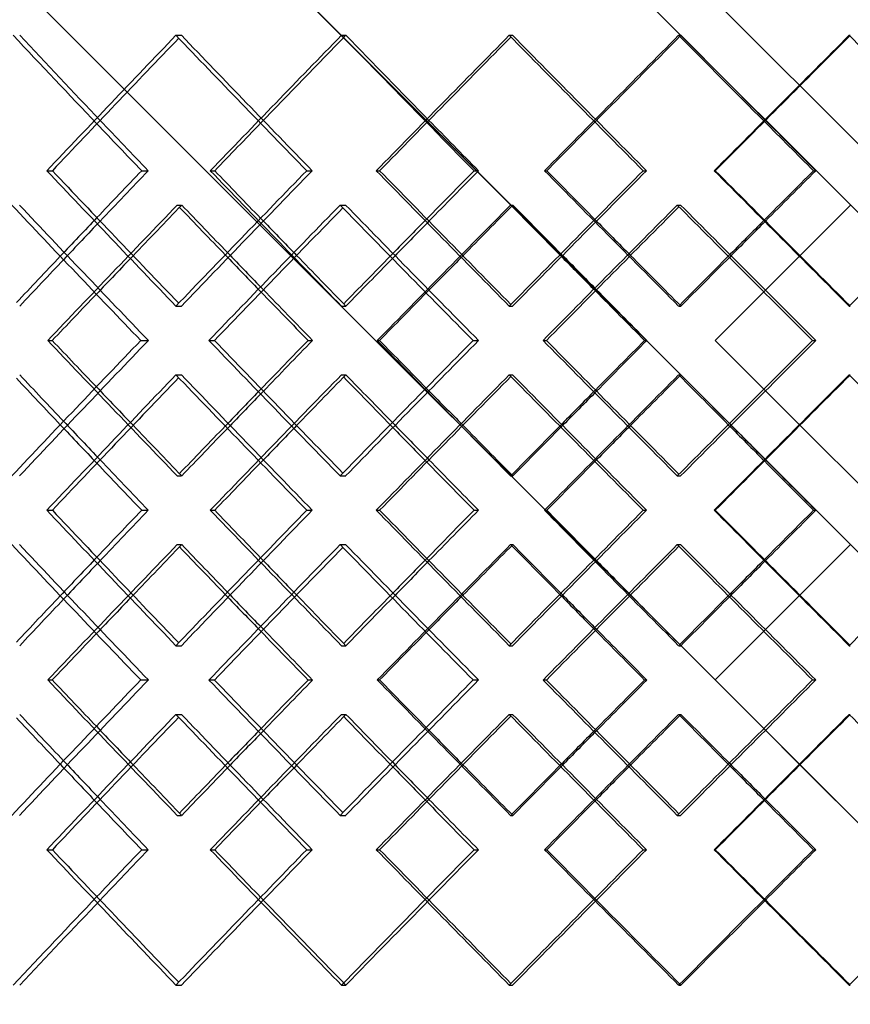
# Model space of a CAD drawing. Header units: millimetres. Extents: x -575 to 575, y -439 to 445.
# Tile 8 of 20: x -128 to -22, y -60 to 66. Entities that reach past the tile are written whole.
import ezdxf

# ---------------------------------------------------------------- set-up
doc = ezdxf.new("R2010")
doc.units = ezdxf.units.MM
doc.layers.add('HIDDEN', color=7, linetype='Continuous')
doc.layers.add('THICK', color=7, linetype='Continuous')

msp = doc.modelspace()

# ---------------------------------------------------------------- linework, layer by layer
at = {"layer": 'HIDDEN'}
for p, q in [((-108.11, 64.1), (-107.41, 64.1)), ((-86.92, 64.1), (-86.35, 64.1)), ((-65.44, 64.1), (-65.01, 64.1)), ((-43.74, 64.1), (-43.46, 64.1)), ((-21.91, 64.1), (-21.77, 64.1)), ((-103.72, 46.77), (-103.15, 46.77)), ((-91.37, 46.77), (-90.66, 46.77)), ((-60.92, 46.77), (-60.64, 46.77)), ((-48.29, 46.77), (-47.86, 46.77)), ((-107.95, 42.37), (-107.38, 42.37)), ((-87.09, 42.37), (-86.38, 42.37)), ((-65.27, 42.37), (-64.98, 42.37)), ((-43.92, 42.37), (-43.49, 42.37)), ((-32.84, 31.26), (-28.21, 35.89)), ((-108.11, 29.43), (-107.41, 29.43)), ((-86.92, 29.43), (-86.35, 29.43)), ((-65.44, 29.43), (-65.01, 29.43)), ((-43.74, 29.43), (-43.46, 29.43)), ((-21.91, 29.43), (-21.77, 29.43)), ((-124.52, 25.03), (-123.95, 25.03)), ((-112.62, 25.03), (-111.64, 25.03)), ((-82.33, 25.03), (-82.05, 25.03)), ((-70.07, 25.03), (-69.36, 25.03)), ((-39.07, 25.03), (-39.07, 25.03)), ((-26.6, 25.03), (-26.17, 25.03)), ((-108.11, 20.64), (-107.41, 20.64)), ((-86.92, 20.64), (-86.35, 20.64)), ((-65.44, 20.64), (-65.01, 20.64)), ((-43.74, 20.64), (-43.46, 20.64)), ((-21.91, 20.64), (-21.77, 20.64)), ((-28.21, 14.18), (-32.84, 18.8)), ((-107.95, 7.7), (-107.38, 7.7)), ((-87.09, 7.7), (-86.38, 7.7)), ((-65.27, 7.7), (-64.98, 7.7)), ((-43.92, 7.7), (-43.49, 7.7)), ((-103.72, 3.3), (-103.15, 3.3)), ((-91.37, 3.3), (-90.66, 3.3)), ((-60.92, 3.3), (-60.64, 3.3)), ((-48.29, 3.3), (-47.86, 3.3)), ((-107.95, -1.1), (-107.38, -1.1)), ((-87.09, -1.1), (-86.38, -1.1)), ((-65.27, -1.1), (-64.98, -1.1)), ((-43.92, -1.1), (-43.49, -1.1)), ((-32.84, -12.2), (-28.21, -7.58)), ((-108.11, -14.04), (-107.41, -14.04)), ((-86.92, -14.04), (-86.35, -14.04)), ((-65.44, -14.04), (-65.01, -14.04)), ((-43.74, -14.04), (-43.46, -14.04)), ((-21.91, -14.04), (-21.77, -14.04)), ((-124.52, -18.43), (-123.95, -18.43)), ((-112.62, -18.43), (-111.64, -18.43)), ((-82.33, -18.43), (-82.05, -18.43)), ((-70.07, -18.43), (-69.36, -18.43)), ((-39.07, -18.43), (-39.07, -18.43)), ((-26.6, -18.43), (-26.17, -18.43)), ((-108.11, -22.83), (-107.41, -22.83)), ((-86.92, -22.83), (-86.35, -22.83)), ((-65.44, -22.83), (-65.01, -22.83)), ((-43.74, -22.83), (-43.46, -22.83)), ((-21.91, -22.83), (-21.77, -22.83)), ((-28.21, -29.29), (-32.84, -24.66)), ((-107.95, -35.77), (-107.38, -35.77)), ((-87.09, -35.77), (-86.38, -35.77)), ((-65.27, -35.77), (-64.98, -35.77)), ((-43.92, -35.77), (-43.49, -35.77)), ((-103.72, -40.17), (-103.15, -40.17)), ((-91.37, -40.17), (-90.66, -40.17)), ((-60.92, -40.17), (-60.64, -40.17)), ((-48.29, -40.17), (-47.86, -40.17)), ((-108.11, -57.5), (-107.41, -57.5)), ((-86.92, -57.5), (-86.35, -57.5)), ((-65.44, -57.5), (-65.01, -57.5)), ((-43.74, -57.5), (-43.46, -57.5)), ((-21.91, -57.5), (-21.77, -57.5))]:
    msp.add_line(p, q, dxfattribs=at)
for centre, major_axis, ratio, start_param, end_param in [((0, 64.1), (-378.13, 378.13), 0.173057, 1.399437, 1.428962), ((0, 64.1), (-375.67, 375.67), 0.173057, 1.399437, 1.427997), ((0, 64.1), (-377.37, 377.37), 0.143778, 1.427997, 1.473486), ((0, 64.1), (-381.25, -381.25), 0.114739, -1.456557, -1.411364), ((0, 64.1), (-378.76, -378.76), 0.114739, -1.456557, -1.427041), ((0, 64.1), (-381.25, 381.25), 0.114739, 1.456557, 1.485684), ((0, 64.1), (-378.76, 378.76), 0.114739, 1.456557, 1.485117), ((0, 64.1), (-379.85, 379.85), 0.08589, 1.485117, 1.530606), ((0, 64.1), (-383.12, -383.12), 0.057182, -1.513676, -1.468483), ((0, 64.1), (-380.63, -380.63), 0.057182, -1.513676, -1.484551), ((0, 64.1), (-383.12, 383.12), 0.057182, 1.513676, 1.542423), ((0, 64.1), (-380.63, 380.63), 0.057182, 1.513676, 1.542236), ((0, 29.43), (-377.37, -377.37), 0.143778, -1.473486, -1.427997), ((0, 29.43), (-381.25, 381.25), 0.114739, 1.411364, 1.456557), ((0, 29.43), (-379.85, -379.85), 0.08589, -1.530606, -1.485117), ((0, 29.43), (-383.12, 383.12), 0.057182, 1.468483, 1.513676), ((0, 64.1), (-373.66, 373.66), 0.202626, 1.427913, 1.473536), ((0, 64.1), (-381.25, -381.25), 0.114739, -1.399892, -1.354568), ((0, 64.1), (-377.37, 377.37), 0.143778, 1.485033, 1.530656), ((0, 64.1), (-383.12, -383.12), 0.057182, -1.457012, -1.411688), ((0, 64.1), (-379.85, 379.85), 0.08589, 1.542153, 1.587776), ((0, 29.43), (-378.13, -378.13), 0.173057, -1.428962, -1.416088), ((0, 29.43), (-378.76, 378.76), 0.114739, 1.427041, 1.439533), ((0, 29.43), (-381.25, -381.25), 0.114739, -1.485684, -1.473208), ((0, 29.43), (-380.63, 380.63), 0.057182, 1.484551, 1.496653), ((0, 29.43), (-383.12, -383.12), 0.057182, -1.542423, -1.530328), ((0, 29.43), (-375.67, -375.67), 0.173057, -1.427997, -1.415036), ((0, 29.43), (-378.76, -378.76), 0.114739, -1.485117, -1.472559), ((0, 29.43), (-380.63, -380.63), 0.057182, -1.542236, -1.530062), ((0, 64.1), (-378.76, -378.76), 0.114739, -1.382488, -1.36953), ((0, 20.64), (-381.25, 381.25), 0.114739, 1.416535, 1.428946), ((0, 20.64), (-378.76, 378.76), 0.114739, 1.415502, 1.427997), ((0, 64.1), (-380.63, -380.63), 0.057182, -1.439608, -1.427051), ((0, 20.64), (-383.12, 383.12), 0.057182, 1.473655, 1.485678), ((0, 20.64), (-380.63, 380.63), 0.057182, 1.473014, 1.485117), ((0, -14.04), (-373.66, -373.66), 0.202626, -1.473536, -1.427913), ((0, -14.04), (-381.25, 381.25), 0.114739, 1.354568, 1.399892), ((0, -14.04), (-377.37, -377.37), 0.143778, -1.530656, -1.485033), ((0, -14.04), (-383.12, 383.12), 0.057182, 1.411688, 1.457012), ((0, -14.04), (-379.85, -379.85), 0.08589, -1.587776, -1.542153), ((0, 20.64), (-377.37, 377.37), 0.143778, 1.427997, 1.473486), ((0, 20.64), (-381.25, -381.25), 0.114739, -1.456557, -1.411364), ((0, 20.64), (-379.85, 379.85), 0.08589, 1.485117, 1.530606), ((0, 20.64), (-383.12, -383.12), 0.057182, -1.513676, -1.468483), ((0, -14.04), (-378.76, 378.76), 0.114739, 1.36953, 1.382488), ((0, -14.04), (-380.63, 380.63), 0.057182, 1.427051, 1.439608), ((0, 29.43), (-381.25, -381.25), 0.114739, -1.428946, -1.416535), ((0, 29.43), (-378.76, -378.76), 0.114739, -1.427997, -1.415502), ((0, 29.43), (-383.12, -383.12), 0.057182, -1.485678, -1.473655), ((0, 29.43), (-380.63, -380.63), 0.057182, -1.485117, -1.473014), ((0, 20.64), (-378.13, 378.13), 0.173057, 1.416088, 1.428962), ((0, 20.64), (-375.67, 375.67), 0.173057, 1.415036, 1.427997), ((0, 20.64), (-378.76, -378.76), 0.114739, -1.439533, -1.427041), ((0, 20.64), (-381.25, 381.25), 0.114739, 1.473208, 1.485684), ((0, 20.64), (-378.76, 378.76), 0.114739, 1.472559, 1.485117), ((0, 20.64), (-380.63, -380.63), 0.057182, -1.496653, -1.484551), ((0, 20.64), (-383.12, 383.12), 0.057182, 1.530328, 1.542423), ((0, 20.64), (-380.63, 380.63), 0.057182, 1.530062, 1.542236), ((0, -14.04), (-377.37, -377.37), 0.143778, -1.473486, -1.427997), ((0, -14.04), (-381.25, 381.25), 0.114739, 1.411364, 1.456557), ((0, -14.04), (-379.85, -379.85), 0.08589, -1.530606, -1.485117), ((0, -14.04), (-383.12, 383.12), 0.057182, 1.468483, 1.513676), ((0, 20.64), (-373.66, 373.66), 0.202626, 1.427913, 1.473536), ((0, 20.64), (-381.25, -381.25), 0.114739, -1.399892, -1.354568), ((0, 20.64), (-377.37, 377.37), 0.143778, 1.485033, 1.530656), ((0, 20.64), (-383.12, -383.12), 0.057182, -1.457012, -1.411688), ((0, 20.64), (-379.85, 379.85), 0.08589, 1.542153, 1.587776), ((0, -14.04), (-378.13, -378.13), 0.173057, -1.428962, -1.416088), ((0, -14.04), (-375.67, -375.67), 0.173057, -1.427997, -1.415036), ((0, -14.04), (-378.76, 378.76), 0.114739, 1.427041, 1.439533), ((0, -14.04), (-381.25, -381.25), 0.114739, -1.485684, -1.473208), ((0, -14.04), (-378.76, -378.76), 0.114739, -1.485117, -1.472559), ((0, -14.04), (-380.63, 380.63), 0.057182, 1.484551, 1.496653), ((0, -14.04), (-383.12, -383.12), 0.057182, -1.542423, -1.530328), ((0, -14.04), (-380.63, -380.63), 0.057182, -1.542236, -1.530062), ((0, -22.83), (-381.25, 381.25), 0.114739, 1.416535, 1.428946), ((0, -22.83), (-378.76, 378.76), 0.114739, 1.415502, 1.427997), ((0, -22.83), (-383.12, 383.12), 0.057182, 1.473655, 1.485678), ((0, -22.83), (-380.63, 380.63), 0.057182, 1.473014, 1.485117), ((0, 20.64), (-378.76, -378.76), 0.114739, -1.382488, -1.36953), ((0, 20.64), (-380.63, -380.63), 0.057182, -1.439608, -1.427051), ((0, -57.5), (-373.66, -373.66), 0.202626, -1.473536, -1.427913), ((0, -57.5), (-381.25, 381.25), 0.114739, 1.354568, 1.399892), ((0, -57.5), (-377.37, -377.37), 0.143778, -1.530656, -1.485033), ((0, -57.5), (-383.12, 383.12), 0.057182, 1.411688, 1.457012), ((0, -57.5), (-379.85, -379.85), 0.08589, -1.587776, -1.542153), ((0, -22.83), (-377.37, 377.37), 0.143778, 1.427997, 1.473486), ((0, -22.83), (-381.25, -381.25), 0.114739, -1.456557, -1.411364), ((0, -22.83), (-379.85, 379.85), 0.08589, 1.485117, 1.530606), ((0, -22.83), (-383.12, -383.12), 0.057182, -1.513676, -1.468483), ((0, -57.5), (-378.76, 378.76), 0.114739, 1.36953, 1.382488), ((0, -14.04), (-381.25, -381.25), 0.114739, -1.428946, -1.416535), ((0, -14.04), (-378.76, -378.76), 0.114739, -1.427997, -1.415502), ((0, -57.5), (-380.63, 380.63), 0.057182, 1.427051, 1.439608), ((0, -14.04), (-383.12, -383.12), 0.057182, -1.485678, -1.473655), ((0, -14.04), (-380.63, -380.63), 0.057182, -1.485117, -1.473014), ((0, -22.83), (-375.67, 375.67), 0.173057, 1.415036, 1.427997), ((0, -22.83), (-378.76, 378.76), 0.114739, 1.472559, 1.485117), ((0, -22.83), (-378.13, 378.13), 0.173057, 1.416088, 1.428962), ((0, -22.83), (-378.76, -378.76), 0.114739, -1.439533, -1.427041), ((0, -22.83), (-381.25, 381.25), 0.114739, 1.473208, 1.485684), ((0, -22.83), (-380.63, -380.63), 0.057182, -1.496653, -1.484551), ((0, -22.83), (-383.12, 383.12), 0.057182, 1.530328, 1.542423), ((0, -22.83), (-380.63, 380.63), 0.057182, 1.530062, 1.542236), ((0, -57.5), (-377.37, -377.37), 0.143778, -1.473486, -1.427997), ((0, -57.5), (-381.25, 381.25), 0.114739, 1.411364, 1.456557), ((0, -57.5), (-379.85, -379.85), 0.08589, -1.530606, -1.485117), ((0, -57.5), (-383.12, 383.12), 0.057182, 1.468483, 1.513676), ((0, -57.5), (-378.13, -378.13), 0.173057, -1.428962, -1.399437), ((0, -57.5), (-375.67, -375.67), 0.173057, -1.427997, -1.399437), ((0, -57.5), (-378.76, 378.76), 0.114739, 1.427041, 1.456557), ((0, -57.5), (-381.25, -381.25), 0.114739, -1.485684, -1.456557), ((0, -57.5), (-378.76, -378.76), 0.114739, -1.485117, -1.456557), ((0, -57.5), (-380.63, 380.63), 0.057182, 1.484551, 1.513676), ((0, -57.5), (-383.12, -383.12), 0.057182, -1.542423, -1.513676), ((0, -57.5), (-380.63, -380.63), 0.057182, -1.542236, -1.513676)]:
    msp.add_ellipse(centre, major_axis=major_axis, ratio=ratio, start_param=start_param, end_param=end_param, dxfattribs=at)
at = {"layer": 'THICK'}
for p, q in [((-381.25, 410.68), (0, 29.43)), ((-381.25, 401.89), (381.25, -360.61)), ((-381.25, 358.42), (6.39, -29.22)), ((-381.25, 358.42), (17.34, -40.17)), ((-381.25, 358.42), (-15.35, -7.48)), ((-381.25, 323.75), (381.25, -438.75)), ((-124.64, 46.77), (-123.93, 46.77)), ((-112.5, 46.77), (-111.66, 46.77)), ((-82.45, 46.77), (-82.03, 46.77)), ((-69.94, 46.77), (-69.38, 46.77)), ((-39.19, 46.77), (-39.05, 46.77)), ((-26.48, 46.77), (-26.19, 46.77)), ((-28.21, 35.89), (-21.73, 42.37)), ((-39.07, 25.03), (-32.84, 31.26)), ((-103.89, 25.03), (-103.19, 25.03)), ((-91.19, 25.03), (-90.63, 25.03)), ((-61.1, 25.03), (-60.68, 25.03)), ((-48.11, 25.03), (-47.82, 25.03)), ((-32.84, 18.8), (-39.07, 25.03)), ((-28.21, 14.18), (381.25, -395.29)), ((-124.64, 3.3), (-123.93, 3.3)), ((-112.5, 3.3), (-111.66, 3.3)), ((-82.45, 3.3), (-82.03, 3.3)), ((-69.94, 3.3), (-69.38, 3.3)), ((-39.19, 3.3), (-39.05, 3.3)), ((-26.48, 3.3), (-26.19, 3.3)), ((-28.21, -7.58), (-21.73, -1.1)), ((-39.07, -18.43), (-32.84, -12.2)), ((-103.89, -18.43), (-103.19, -18.43)), ((-91.19, -18.43), (-90.63, -18.43)), ((-61.1, -18.43), (-60.68, -18.43)), ((-48.11, -18.43), (-47.82, -18.43)), ((-32.84, -24.66), (-39.07, -18.43)), ((-28.21, -29.29), (381.25, -438.75)), ((-124.64, -40.17), (-123.93, -40.17)), ((-112.5, -40.17), (-111.66, -40.17)), ((-82.45, -40.17), (-82.03, -40.17)), ((-69.94, -40.17), (-69.38, -40.17)), ((-39.19, -40.17), (-39.05, -40.17)), ((-26.48, -40.17), (-26.19, -40.17))]:
    msp.add_line(p, q, dxfattribs=at)
for centre, major_axis, ratio, start_param, end_param in [((0, 64.1), (-379.84, -379.84), 0.143778, -1.427997, -1.382804), ((0, 64.1), (-377.37, -377.37), 0.143778, -1.427034, -1.382507), ((0, 64.1), (-379.84, 379.84), 0.143778, 1.427997, 1.47319), ((0, 64.1), (-382.34, -382.34), 0.08589, -1.485117, -1.439923), ((0, 64.1), (-379.85, -379.85), 0.08589, -1.484548, -1.439627), ((0, 64.1), (-382.34, 382.34), 0.08589, 1.485117, 1.53031), ((0, 64.1), (-383.59, -383.59), 0.028568, -1.542236, -1.497043), ((0, 64.1), (-381.09, -381.09), 0.028568, -1.542049, -1.496747), ((0, 64.1), (-383.59, 383.59), 0.028568, 1.542236, 1.587429), ((0, 64.1), (-375.67, 375.67), 0.173057, 1.427997, 1.444926), ((0, 64.1), (-378.76, 378.76), 0.114739, 1.485117, 1.502046), ((0, 64.1), (-380.63, -380.63), 0.057182, -1.484551, -1.468187), ((0, 64.1), (-383.12, 383.12), 0.057182, 1.542423, 1.55887), ((0, 64.1), (-380.63, 380.63), 0.057182, 1.542236, 1.559166), ((0, 64.1), (-378.13, 378.13), 0.173057, 1.428962, 1.44463), ((0, 64.1), (-378.76, -378.76), 0.114739, -1.427041, -1.411067), ((0, 64.1), (-381.25, 381.25), 0.114739, 1.485684, 1.50175), ((0, 29.43), (-379.84, 379.84), 0.143778, 1.382804, 1.427997), ((0, 29.43), (-377.37, 377.37), 0.143778, 1.382507, 1.427034), ((0, 29.43), (-378.13, -378.13), 0.173057, -1.44463, -1.428962), ((0, 29.43), (-375.67, -375.67), 0.173057, -1.444926, -1.427997), ((0, 29.43), (-379.84, -379.84), 0.143778, -1.47319, -1.427997), ((0, 29.43), (-378.76, 378.76), 0.114739, 1.411067, 1.427041), ((0, 29.43), (-382.34, 382.34), 0.08589, 1.439923, 1.485117), ((0, 29.43), (-379.85, 379.85), 0.08589, 1.439627, 1.484548), ((0, 29.43), (-381.25, -381.25), 0.114739, -1.50175, -1.485684), ((0, 29.43), (-378.76, -378.76), 0.114739, -1.502046, -1.485117), ((0, 29.43), (-382.34, -382.34), 0.08589, -1.53031, -1.485117), ((0, 29.43), (-380.63, 380.63), 0.057182, 1.468187, 1.484551), ((0, 29.43), (-383.59, 383.59), 0.028568, 1.497043, 1.542236), ((0, 29.43), (-381.09, 381.09), 0.028568, 1.496747, 1.542049), ((0, 29.43), (-383.12, -383.12), 0.057182, -1.55887, -1.542423), ((0, 29.43), (-380.63, -380.63), 0.057182, -1.559166, -1.542236), ((0, 29.43), (-383.59, -383.59), 0.028568, -1.587429, -1.542236), ((0, 64.1), (-376.11, 376.11), 0.202626, 1.427541, 1.472865), ((0, 64.1), (-378.76, -378.76), 0.114739, -1.39952, -1.382488), ((0, 20.64), (-381.25, 381.25), 0.114739, 1.400662, 1.416535), ((0, 20.64), (-378.76, 378.76), 0.114739, 1.39952, 1.415502), ((0, 20.64), (-379.84, -379.84), 0.143778, -1.484661, -1.439453), ((0, 20.64), (-377.37, -377.37), 0.143778, -1.484083, -1.439528), ((0, 64.1), (-379.84, 379.84), 0.143778, 1.484661, 1.529985), ((0, 64.1), (-380.63, -380.63), 0.057182, -1.45664, -1.439608), ((0, 20.64), (-383.12, 383.12), 0.057182, 1.457389, 1.473655), ((0, 20.64), (-380.63, 380.63), 0.057182, 1.45664, 1.473014), ((0, 20.64), (-382.34, -382.34), 0.08589, -1.541781, -1.496573), ((0, 20.64), (-379.85, -379.85), 0.08589, -1.541589, -1.496648), ((0, 64.1), (-382.34, 382.34), 0.08589, 1.541781, 1.587105), ((0, 29.43), (-378.13, -378.13), 0.173057, -1.416088, -1.400599), ((0, 29.43), (-375.67, -375.67), 0.173057, -1.415036, -1.399437), ((0, 29.43), (-378.76, 378.76), 0.114739, 1.439533, 1.456557), ((0, 29.43), (-381.25, -381.25), 0.114739, -1.473208, -1.457314), ((0, 29.43), (-378.76, -378.76), 0.114739, -1.472559, -1.456557), ((0, 29.43), (-380.63, 380.63), 0.057182, 1.496653, 1.513676), ((0, 29.43), (-383.12, -383.12), 0.057182, -1.530328, -1.51405), ((0, 29.43), (-380.63, -380.63), 0.057182, -1.530062, -1.513676), ((0, 20.64), (-378.76, 378.76), 0.114739, 1.427997, 1.445025), ((0, 20.64), (-380.63, 380.63), 0.057182, 1.485117, 1.502145), ((0, 64.1), (-378.76, -378.76), 0.114739, -1.36953, -1.353897), ((0, 20.64), (-381.25, 381.25), 0.114739, 1.428946, 1.4451), ((0, 64.1), (-380.63, -380.63), 0.057182, -1.427051, -1.411017), ((0, 20.64), (-383.12, 383.12), 0.057182, 1.485678, 1.50222), ((0, -14.04), (-376.11, -376.11), 0.202626, -1.472865, -1.427541), ((0, -14.04), (-378.76, 378.76), 0.114739, 1.353897, 1.36953), ((0, 29.43), (-379.84, 379.84), 0.143778, 1.439453, 1.484661), ((0, 29.43), (-377.37, 377.37), 0.143778, 1.439528, 1.484083), ((0, 29.43), (-381.25, -381.25), 0.114739, -1.4451, -1.428946), ((0, 29.43), (-378.76, -378.76), 0.114739, -1.445025, -1.427997), ((0, -14.04), (-379.84, -379.84), 0.143778, -1.529985, -1.484661), ((0, -14.04), (-380.63, 380.63), 0.057182, 1.411017, 1.427051), ((0, 29.43), (-382.34, 382.34), 0.08589, 1.496573, 1.541781), ((0, 29.43), (-379.85, 379.85), 0.08589, 1.496648, 1.541589), ((0, 29.43), (-383.12, -383.12), 0.057182, -1.50222, -1.485678), ((0, 29.43), (-380.63, -380.63), 0.057182, -1.502145, -1.485117), ((0, -14.04), (-382.34, -382.34), 0.08589, -1.587105, -1.541781), ((0, 20.64), (-378.13, 378.13), 0.173057, 1.400599, 1.416088), ((0, 20.64), (-375.67, 375.67), 0.173057, 1.399437, 1.415036), ((0, 20.64), (-379.84, -379.84), 0.143778, -1.427997, -1.382804), ((0, 20.64), (-377.37, -377.37), 0.143778, -1.427034, -1.382507), ((0, 20.64), (-379.84, 379.84), 0.143778, 1.427997, 1.47319), ((0, 20.64), (-378.76, -378.76), 0.114739, -1.456557, -1.439533), ((0, 20.64), (-381.25, 381.25), 0.114739, 1.457314, 1.473208), ((0, 20.64), (-378.76, 378.76), 0.114739, 1.456557, 1.472559), ((0, 20.64), (-382.34, -382.34), 0.08589, -1.485117, -1.439923), ((0, 20.64), (-379.85, -379.85), 0.08589, -1.484548, -1.439627), ((0, 20.64), (-382.34, 382.34), 0.08589, 1.485117, 1.53031), ((0, 20.64), (-380.63, -380.63), 0.057182, -1.513676, -1.496653), ((0, 20.64), (-383.12, 383.12), 0.057182, 1.51405, 1.530328), ((0, 20.64), (-380.63, 380.63), 0.057182, 1.513676, 1.530062), ((0, 20.64), (-383.59, -383.59), 0.028568, -1.542236, -1.497043), ((0, 20.64), (-381.09, -381.09), 0.028568, -1.542049, -1.496747), ((0, 20.64), (-383.59, 383.59), 0.028568, 1.542236, 1.587429), ((0, -14.04), (-378.76, 378.76), 0.114739, 1.382488, 1.39952), ((0, 29.43), (-381.25, -381.25), 0.114739, -1.416535, -1.400662), ((0, -14.04), (-380.63, 380.63), 0.057182, 1.439608, 1.45664), ((0, 29.43), (-383.12, -383.12), 0.057182, -1.473655, -1.457389), ((0, 29.43), (-380.63, -380.63), 0.057182, -1.473014, -1.45664), ((0, 29.43), (-378.76, -378.76), 0.114739, -1.415502, -1.39952), ((0, 20.64), (-378.13, 378.13), 0.173057, 1.428962, 1.44463), ((0, 20.64), (-375.67, 375.67), 0.173057, 1.427997, 1.444926), ((0, 20.64), (-378.76, -378.76), 0.114739, -1.427041, -1.411067), ((0, 20.64), (-381.25, 381.25), 0.114739, 1.485684, 1.50175), ((0, 20.64), (-378.76, 378.76), 0.114739, 1.485117, 1.502046), ((0, 20.64), (-380.63, -380.63), 0.057182, -1.484551, -1.468187), ((0, 20.64), (-383.12, 383.12), 0.057182, 1.542423, 1.55887), ((0, 20.64), (-380.63, 380.63), 0.057182, 1.542236, 1.559166), ((0, -14.04), (-379.84, 379.84), 0.143778, 1.382804, 1.427997), ((0, -14.04), (-377.37, 377.37), 0.143778, 1.382507, 1.427034), ((0, -14.04), (-378.13, -378.13), 0.173057, -1.44463, -1.428962), ((0, -14.04), (-375.67, -375.67), 0.173057, -1.444926, -1.427997), ((0, -14.04), (-379.84, -379.84), 0.143778, -1.47319, -1.427997), ((0, -14.04), (-378.76, 378.76), 0.114739, 1.411067, 1.427041), ((0, -14.04), (-382.34, 382.34), 0.08589, 1.439923, 1.485117), ((0, -14.04), (-379.85, 379.85), 0.08589, 1.439627, 1.484548), ((0, -14.04), (-381.25, -381.25), 0.114739, -1.50175, -1.485684), ((0, -14.04), (-378.76, -378.76), 0.114739, -1.502046, -1.485117), ((0, -14.04), (-382.34, -382.34), 0.08589, -1.53031, -1.485117), ((0, -14.04), (-380.63, 380.63), 0.057182, 1.468187, 1.484551), ((0, -14.04), (-383.59, 383.59), 0.028568, 1.497043, 1.542236), ((0, -14.04), (-381.09, 381.09), 0.028568, 1.496747, 1.542049), ((0, -14.04), (-383.12, -383.12), 0.057182, -1.55887, -1.542423), ((0, -14.04), (-380.63, -380.63), 0.057182, -1.559166, -1.542236), ((0, -14.04), (-383.59, -383.59), 0.028568, -1.587429, -1.542236), ((0, 20.64), (-376.11, 376.11), 0.202626, 1.427541, 1.472865), ((0, 20.64), (-378.76, -378.76), 0.114739, -1.39952, -1.382488), ((0, -22.83), (-378.76, 378.76), 0.114739, 1.39952, 1.415502), ((0, -22.83), (-379.84, -379.84), 0.143778, -1.484661, -1.439453), ((0, 20.64), (-379.84, 379.84), 0.143778, 1.484661, 1.529985), ((0, 20.64), (-380.63, -380.63), 0.057182, -1.45664, -1.439608), ((0, -22.83), (-383.12, 383.12), 0.057182, 1.457389, 1.473655), ((0, -22.83), (-380.63, 380.63), 0.057182, 1.45664, 1.473014), ((0, -22.83), (-382.34, -382.34), 0.08589, -1.541781, -1.496573), ((0, 20.64), (-382.34, 382.34), 0.08589, 1.541781, 1.587105), ((0, -22.83), (-381.25, 381.25), 0.114739, 1.400662, 1.416535), ((0, -22.83), (-377.37, -377.37), 0.143778, -1.484083, -1.439528), ((0, -22.83), (-379.85, -379.85), 0.08589, -1.541589, -1.496648), ((0, -14.04), (-378.76, 378.76), 0.114739, 1.439533, 1.456557), ((0, -14.04), (-380.63, 380.63), 0.057182, 1.496653, 1.513676), ((0, -14.04), (-378.13, -378.13), 0.173057, -1.416088, -1.400599), ((0, -14.04), (-375.67, -375.67), 0.173057, -1.415036, -1.399437), ((0, -14.04), (-381.25, -381.25), 0.114739, -1.473208, -1.457314), ((0, -14.04), (-378.76, -378.76), 0.114739, -1.472559, -1.456557), ((0, -14.04), (-383.12, -383.12), 0.057182, -1.530328, -1.51405), ((0, -14.04), (-380.63, -380.63), 0.057182, -1.530062, -1.513676), ((0, 20.64), (-378.76, -378.76), 0.114739, -1.36953, -1.353897), ((0, -22.83), (-381.25, 381.25), 0.114739, 1.428946, 1.4451), ((0, -22.83), (-378.76, 378.76), 0.114739, 1.427997, 1.445025), ((0, 20.64), (-380.63, -380.63), 0.057182, -1.427051, -1.411017), ((0, -22.83), (-383.12, 383.12), 0.057182, 1.485678, 1.50222), ((0, -22.83), (-380.63, 380.63), 0.057182, 1.485117, 1.502145), ((0, -57.5), (-376.11, -376.11), 0.202626, -1.472865, -1.427541), ((0, -57.5), (-378.76, 378.76), 0.114739, 1.353897, 1.36953), ((0, -14.04), (-379.84, 379.84), 0.143778, 1.439453, 1.484661), ((0, -14.04), (-377.37, 377.37), 0.143778, 1.439528, 1.484083), ((0, -14.04), (-381.25, -381.25), 0.114739, -1.4451, -1.428946), ((0, -14.04), (-378.76, -378.76), 0.114739, -1.445025, -1.427997), ((0, -57.5), (-379.84, -379.84), 0.143778, -1.529985, -1.484661), ((0, -57.5), (-380.63, 380.63), 0.057182, 1.411017, 1.427051), ((0, -14.04), (-382.34, 382.34), 0.08589, 1.496573, 1.541781), ((0, -14.04), (-379.85, 379.85), 0.08589, 1.496648, 1.541589), ((0, -14.04), (-383.12, -383.12), 0.057182, -1.50222, -1.485678), ((0, -14.04), (-380.63, -380.63), 0.057182, -1.502145, -1.485117), ((0, -57.5), (-382.34, -382.34), 0.08589, -1.587105, -1.541781), ((0, -22.83), (-378.13, 378.13), 0.173057, 1.400599, 1.416088), ((0, -22.83), (-375.67, 375.67), 0.173057, 1.399437, 1.415036), ((0, -22.83), (-379.84, -379.84), 0.143778, -1.427997, -1.382804), ((0, -22.83), (-377.37, -377.37), 0.143778, -1.427034, -1.382507), ((0, -22.83), (-379.84, 379.84), 0.143778, 1.427997, 1.47319), ((0, -22.83), (-378.76, -378.76), 0.114739, -1.456557, -1.439533), ((0, -22.83), (-381.25, 381.25), 0.114739, 1.457314, 1.473208), ((0, -22.83), (-378.76, 378.76), 0.114739, 1.456557, 1.472559), ((0, -22.83), (-382.34, -382.34), 0.08589, -1.485117, -1.439923), ((0, -22.83), (-379.85, -379.85), 0.08589, -1.484548, -1.439627), ((0, -22.83), (-382.34, 382.34), 0.08589, 1.485117, 1.53031), ((0, -22.83), (-380.63, -380.63), 0.057182, -1.513676, -1.496653), ((0, -22.83), (-383.12, 383.12), 0.057182, 1.51405, 1.530328), ((0, -22.83), (-380.63, 380.63), 0.057182, 1.513676, 1.530062), ((0, -22.83), (-383.59, -383.59), 0.028568, -1.542236, -1.497043), ((0, -22.83), (-381.09, -381.09), 0.028568, -1.542049, -1.496747), ((0, -22.83), (-383.59, 383.59), 0.028568, 1.542236, 1.587429), ((0, -57.5), (-378.76, 378.76), 0.114739, 1.382488, 1.39952), ((0, -14.04), (-381.25, -381.25), 0.114739, -1.416535, -1.400662), ((0, -14.04), (-378.76, -378.76), 0.114739, -1.415502, -1.39952), ((0, -57.5), (-380.63, 380.63), 0.057182, 1.439608, 1.45664), ((0, -14.04), (-383.12, -383.12), 0.057182, -1.473655, -1.457389), ((0, -14.04), (-380.63, -380.63), 0.057182, -1.473014, -1.45664), ((0, -22.83), (-375.67, 375.67), 0.173057, 1.427997, 1.444926), ((0, -22.83), (-381.25, 381.25), 0.114739, 1.485684, 1.50175), ((0, -22.83), (-378.76, 378.76), 0.114739, 1.485117, 1.502046), ((0, -22.83), (-380.63, -380.63), 0.057182, -1.484551, -1.468187), ((0, -22.83), (-383.12, 383.12), 0.057182, 1.542423, 1.55887), ((0, -22.83), (-380.63, 380.63), 0.057182, 1.542236, 1.559166), ((0, -22.83), (-378.13, 378.13), 0.173057, 1.428962, 1.44463), ((0, -22.83), (-378.76, -378.76), 0.114739, -1.427041, -1.411067), ((0, -57.5), (-379.84, 379.84), 0.143778, 1.382804, 1.427997), ((0, -57.5), (-377.37, 377.37), 0.143778, 1.382507, 1.427034), ((0, -57.5), (-378.13, -378.13), 0.173057, -1.44463, -1.428962), ((0, -57.5), (-375.67, -375.67), 0.173057, -1.444926, -1.427997), ((0, -57.5), (-379.84, -379.84), 0.143778, -1.47319, -1.427997), ((0, -57.5), (-378.76, 378.76), 0.114739, 1.411067, 1.427041), ((0, -57.5), (-382.34, 382.34), 0.08589, 1.439923, 1.485117), ((0, -57.5), (-379.85, 379.85), 0.08589, 1.439627, 1.484548), ((0, -57.5), (-381.25, -381.25), 0.114739, -1.50175, -1.485684), ((0, -57.5), (-378.76, -378.76), 0.114739, -1.502046, -1.485117), ((0, -57.5), (-382.34, -382.34), 0.08589, -1.53031, -1.485117), ((0, -57.5), (-380.63, 380.63), 0.057182, 1.468187, 1.484551), ((0, -57.5), (-383.59, 383.59), 0.028568, 1.497043, 1.542236), ((0, -57.5), (-381.09, 381.09), 0.028568, 1.496747, 1.542049), ((0, -57.5), (-383.12, -383.12), 0.057182, -1.55887, -1.542423), ((0, -57.5), (-380.63, -380.63), 0.057182, -1.559166, -1.542236), ((0, -57.5), (-383.59, -383.59), 0.028568, -1.587429, -1.542236)]:
    msp.add_ellipse(centre, major_axis=major_axis, ratio=ratio, start_param=start_param, end_param=end_param, dxfattribs=at)

doc.saveas('drawing.dxf')
